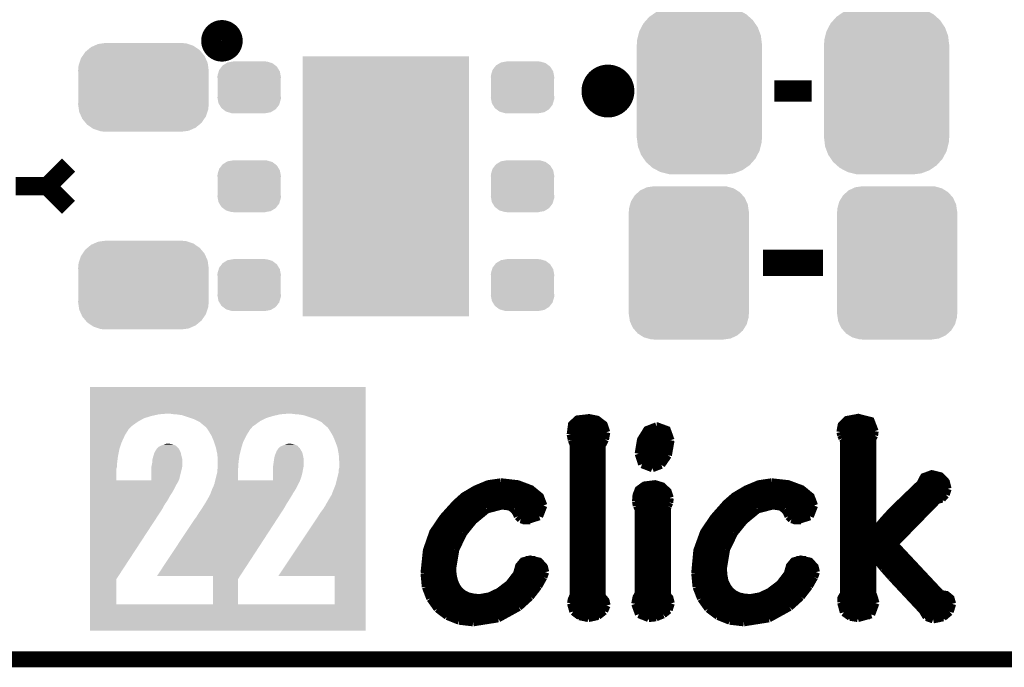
# Model space of a CAD drawing. Extents: x -1.3 to 24.2, y -3.9 to 53.4.
# Tile 5 of 62: x 9.2 to 18.7, y -3.9 to 2.3. Entities that reach past the tile are written whole.
import ezdxf

# ---------------------------------------------------------------- set-up
doc = ezdxf.new("R2010")
doc.units = 0
doc.layers.get('0').update_dxf_attribs({"linetype": 'CONTINUOUS'})
for name, color, linetype in [('GNSS_22_CLICK_V101_GKO', 9, 'CONTINUOUS'), ('GNSS_22_CLICK_V101_GTO', 11, 'CONTINUOUS'), ('GNSS_22_CLICK_V101_GTS', 8, 'CONTINUOUS')]:
    doc.layers.add(name, color=color, linetype=linetype)

# ---------------------------------------------------------------- blocks, each defined once
blk = doc.blocks.new('RECTANGLE_68')
blk.add_solid([(0.8001, 1.24968), (0.8001, -1.24968), (-0.8001, 1.24968), (-0.8001, -1.24968)])
blk = doc.blocks.new('CUSTOM_106')
for points in [[(-0.44566, 0.738152), (-0.412794, 0.76087), (0.45012, 0.738152), (0.407388, 0.76087)], [(-0.412794, 0.76087), (-0.368484, 0.777768), (0.407388, 0.76087), (0.3756, 0.777768)], [(-0.368484, 0.777768), (-0.333938, 0.790942), (0.3756, 0.777768), (0.32361, 0.790942)], [(-0.333938, 0.790942), (-0.273256, 0.798498), (0.32361, 0.790942), (0.29379, 0.798498)], [(-0.273256, 0.798498), (-0.25019, 0.80137), (0.29379, 0.798498), (0.25019, 0.80137)], [(-0.538216, 0.649738), (-0.50967, 0.681926), (0.53514, 0.649738), (0.51306, 0.681926)], [(-0.50967, 0.681926), (-0.482218, 0.71288), (0.51306, 0.681926), (0.47841, 0.71288)], [(-0.482218, 0.71288), (-0.44566, 0.738152), (0.47841, 0.71288), (0.45012, 0.738152)], [(-0.587972, 0.533366), (-0.577562, 0.575076), (0.590586, 0.533366), (0.574852, 0.575076)], [(-0.577562, 0.575076), (-0.55793, 0.61233), (0.574852, 0.575076), (0.560798, 0.61233)], [(-0.55793, 0.61233), (-0.538216, 0.649738), (0.560798, 0.61233), (0.53514, 0.649738)], [(-0.60071, 0.44958), (-0.597996, 0.49319), (0.60071, 0.44958), (0.595442, 0.49319)], [(-0.597996, 0.49319), (-0.587972, 0.533366), (0.595442, 0.49319), (0.590586, 0.533366)], [(-0.60198, -0.44958), (-0.60198, 0.44958), (0.60198, -0.44958), (0.60198, 0.44958)], [(-0.59544, -0.49319), (-0.60071, -0.44958), (0.597996, -0.49319), (0.60071, -0.44958)], [(-0.590586, -0.533366), (-0.59544, -0.49319), (0.58797, -0.533366), (0.597996, -0.49319)], [(-0.57485, -0.575076), (-0.590586, -0.533366), (0.577562, -0.575076), (0.58797, -0.533366)], [(-0.560798, -0.61233), (-0.57485, -0.575076), (0.557928, -0.61233), (0.577562, -0.575076)], [(-0.535138, -0.649738), (-0.560798, -0.61233), (0.538216, -0.649738), (0.557928, -0.61233)], [(-0.51306, -0.681926), (-0.535138, -0.649738), (0.509668, -0.681926), (0.538216, -0.649738)], [(-0.478408, -0.71288), (-0.51306, -0.681926), (0.482218, -0.71288), (0.509668, -0.681926)], [(-0.45012, -0.738152), (-0.478408, -0.71288), (0.445658, -0.738152), (0.482218, -0.71288)], [(-0.407386, -0.76087), (-0.45012, -0.738152), (0.412794, -0.76087), (0.445658, -0.738152)], [(-0.3756, -0.777768), (-0.407386, -0.76087), (0.368482, -0.777768), (0.412794, -0.76087)], [(-0.323608, -0.790942), (-0.3756, -0.777768), (0.333938, -0.790942), (0.368482, -0.777768)], [(-0.29379, -0.798498), (-0.323608, -0.790942), (0.273254, -0.798498), (0.333938, -0.790942)], [(-0.25019, -0.80137), (-0.29379, -0.798498), (0.25019, -0.80137), (0.273254, -0.798498)]]:
    blk.add_solid(points)
blk = doc.blocks.new('CUSTOM_23')
for points in [[(-0.537468, 0.357976), (-0.50137, 0.387716), (0.540962, 0.357976), (0.497426, 0.387716)], [(-0.50137, 0.387716), (-0.475056, 0.399202), (0.497426, 0.387716), (0.48061, 0.399202)], [(-0.475056, 0.399202), (-0.434384, 0.416954), (0.48061, 0.399202), (0.427352, 0.416954)], [(-0.434384, 0.416954), (-0.39463, 0.422314), (0.427352, 0.416954), (0.41127, 0.422314)], [(-0.39463, 0.422314), (-0.36195, 0.42672), (0.41127, 0.422314), (0.36195, 0.42672)], [(-0.599296, 0.281086), (-0.585008, 0.30179), (0.596864, 0.281086), (0.587708, 0.30179)], [(-0.585008, 0.30179), (-0.55778, 0.34124), (0.587708, 0.30179), (0.554888, 0.34124)], [(-0.55778, 0.34124), (-0.537468, 0.357976), (0.554888, 0.34124), (0.540962, 0.357976)], [(-0.62738, 0.16256), (-0.622738, 0.21186), (0.62738, 0.16256), (0.620494, 0.21186)], [(-0.622738, 0.21186), (-0.614922, 0.234946), (0.620494, 0.21186), (0.617268, 0.234946)], [(-0.614922, 0.234946), (-0.599296, 0.281086), (0.617268, 0.234946), (0.596864, 0.281086)], [(-0.62611, 0.136688), (-0.62738, 0.16256), (0.62611, 0.136688), (0.62738, 0.16256)], [(-0.62611, -0.136688), (-0.62611, 0.136688), (0.62611, -0.136688), (0.62611, 0.136688)], [(-0.62738, -0.16256), (-0.62611, -0.136688), (0.62738, -0.16256), (0.62611, -0.136688)], [(-0.620492, -0.21186), (-0.62738, -0.16256), (0.622738, -0.21186), (0.62738, -0.16256)], [(-0.617268, -0.234946), (-0.620492, -0.21186), (0.61492, -0.234946), (0.622738, -0.21186)], [(-0.596862, -0.281086), (-0.617268, -0.234946), (0.599296, -0.281086), (0.61492, -0.234946)], [(-0.587708, -0.30179), (-0.596862, -0.281086), (0.585006, -0.30179), (0.599296, -0.281086)], [(-0.554886, -0.34124), (-0.587708, -0.30179), (0.55778, -0.34124), (0.585006, -0.30179)], [(-0.540962, -0.357976), (-0.554886, -0.34124), (0.537466, -0.357976), (0.55778, -0.34124)], [(-0.497424, -0.387716), (-0.540962, -0.357976), (0.50137, -0.387716), (0.537466, -0.357976)], [(-0.48061, -0.399202), (-0.497424, -0.387716), (0.475054, -0.399202), (0.50137, -0.387716)], [(-0.42735, -0.416954), (-0.48061, -0.399202), (0.434384, -0.416954), (0.475054, -0.399202)], [(-0.41127, -0.422314), (-0.42735, -0.416954), (0.394628, -0.422314), (0.434384, -0.416954)], [(-0.36195, -0.42672), (-0.41127, -0.422314), (0.36195, -0.42672), (0.394628, -0.422314)]]:
    blk.add_solid(points)
blk = doc.blocks.new('CUSTOM_108')
for points in [[(-0.288346, 0.167262), (-0.263218, 0.199814), (0.28593, 0.167262), (0.26581, 0.199814)], [(-0.263218, 0.199814), (-0.254768, 0.210758), (0.26581, 0.199814), (0.251368, 0.210758)], [(-0.254768, 0.210758), (-0.218054, 0.233), (0.251368, 0.210758), (0.222016, 0.233)], [(-0.218054, 0.233), (-0.20777, 0.23923), (0.222016, 0.233), (0.200324, 0.23923)], [(-0.20777, 0.23923), (-0.157486, 0.248168), (0.200324, 0.23923), (0.169202, 0.248168)], [(-0.157486, 0.248168), (-0.15367, 0.248846), (0.169202, 0.248168), (0.15367, 0.248846)], [(-0.15367, 0.248846), (-0.15367, 0.25019), (0.15367, 0.248846), (0.15367, 0.25019)], [(-0.3048, 0.09906), (-0.303986, 0.114586), (0.3048, 0.09906), (0.301898, 0.114586)], [(-0.30353, 0.079592), (-0.3048, 0.09906), (0.30353, 0.079592), (0.3048, 0.09906)], [(-0.303986, 0.114586), (-0.29256, 0.153072), (0.301898, 0.114586), (0.2947, 0.153072)], [(-0.29256, 0.153072), (-0.288346, 0.167262), (0.2947, 0.153072), (0.28593, 0.167262)], [(-0.30353, -0.079592), (-0.30353, 0.079592), (0.30353, -0.079592), (0.30353, 0.079592)], [(-0.3048, -0.09906), (-0.30353, -0.079592), (0.3048, -0.09906), (0.30353, -0.079592)], [(-0.301896, -0.114586), (-0.3048, -0.09906), (0.303986, -0.114586), (0.3048, -0.09906)], [(-0.2947, -0.153072), (-0.301896, -0.114586), (0.292558, -0.153072), (0.303986, -0.114586)], [(-0.285928, -0.167262), (-0.2947, -0.153072), (0.288346, -0.167262), (0.292558, -0.153072)], [(-0.26581, -0.199814), (-0.285928, -0.167262), (0.263216, -0.199814), (0.288346, -0.167262)], [(-0.251366, -0.210758), (-0.26581, -0.199814), (0.254768, -0.210758), (0.263216, -0.199814)], [(-0.222016, -0.233), (-0.251366, -0.210758), (0.218052, -0.233), (0.254768, -0.210758)], [(-0.200322, -0.23923), (-0.222016, -0.233), (0.20777, -0.23923), (0.218052, -0.233)], [(-0.169202, -0.248168), (-0.200322, -0.23923), (0.157484, -0.248168), (0.20777, -0.23923)], [(-0.15367, -0.248846), (-0.169202, -0.248168), (0.15367, -0.248846), (0.157484, -0.248168)], [(-0.15367, -0.25019), (-0.15367, -0.248846), (0.15367, -0.25019), (0.15367, -0.248846)]]:
    blk.add_solid(points)
blk = doc.blocks.new('CUSTOM_110')
for points in [[(-0.518606, 0.650592), (-0.486794, 0.678626), (0.515276, 0.650592), (0.490572, 0.678626)], [(-0.486794, 0.678626), (-0.465932, 0.697008), (0.490572, 0.678626), (0.461224, 0.697008)], [(-0.465932, 0.697008), (-0.425122, 0.715892), (0.461224, 0.697008), (0.431072, 0.715892)], [(-0.425122, 0.715892), (-0.402214, 0.726492), (0.431072, 0.715892), (0.392864, 0.726492)], [(-0.402214, 0.726492), (-0.346074, 0.73466), (0.392864, 0.726492), (0.36342, 0.73466)], [(-0.346074, 0.73466), (-0.33274, 0.7366), (0.36342, 0.73466), (0.33274, 0.7366)], [(-0.563878, 0.562234), (-0.555872, 0.591092), (0.566472, 0.562234), (0.55312, 0.591092)], [(-0.555872, 0.591092), (-0.53404, 0.625952), (0.55312, 0.591092), (0.536988, 0.625952)], [(-0.53404, 0.625952), (-0.518606, 0.650592), (0.536988, 0.625952), (0.515276, 0.650592)], [(-0.57658, 0.49276), (-0.57464, 0.52344), (0.57658, 0.49276), (0.572118, 0.52344)], [(-0.57658, -0.49276), (-0.57658, 0.49276), (0.57658, -0.49276), (0.57658, 0.49276)], [(-0.57464, 0.52344), (-0.563878, 0.562234), (0.572118, 0.52344), (0.566472, 0.562234)], [(-0.572116, -0.52344), (-0.57658, -0.49276), (0.57464, -0.52344), (0.57658, -0.49276)], [(-0.566472, -0.562234), (-0.572116, -0.52344), (0.563876, -0.562234), (0.57464, -0.52344)], [(-0.553118, -0.591092), (-0.566472, -0.562234), (0.555872, -0.591092), (0.563876, -0.562234)], [(-0.536988, -0.625952), (-0.553118, -0.591092), (0.534038, -0.625952), (0.555872, -0.591092)], [(-0.515274, -0.650592), (-0.536988, -0.625952), (0.518606, -0.650592), (0.534038, -0.625952)], [(-0.490572, -0.678626), (-0.515274, -0.650592), (0.486792, -0.678626), (0.518606, -0.650592)], [(-0.461222, -0.697008), (-0.490572, -0.678626), (0.465932, -0.697008), (0.486792, -0.678626)], [(-0.431072, -0.715892), (-0.461222, -0.697008), (0.42512, -0.715892), (0.465932, -0.697008)], [(-0.392862, -0.726492), (-0.431072, -0.715892), (0.402214, -0.726492), (0.42512, -0.715892)], [(-0.36342, -0.73466), (-0.392862, -0.726492), (0.346072, -0.73466), (0.402214, -0.726492)], [(-0.33274, -0.7366), (-0.36342, -0.73466), (0.33274, -0.7366), (0.346072, -0.73466)]]:
    blk.add_solid(points)

msp = doc.modelspace()

# ---------------------------------------------------------------- linework, layer by layer
at = {"layer": 'GNSS_22_CLICK_V101_GKO', "const_width": 0.1524}
msp.add_lwpolyline([(-1.27, -3.81), (21.59, -3.81), (24.13, -1.27)], dxfattribs=at)
at = {"layer": 'GNSS_22_CLICK_V101_GTO'}
for points, const_width in [([(11.07694, 2.1336, 1), (11.27506, 2.1336, 1)], 0.20066), ([(14.7574, 1.651, 1), (15.0114, 1.651, 1)], 0.254)]:
    msp.add_lwpolyline(points, format="xyb", close=True, dxfattribs=dict(at, const_width=const_width))
for points, const_width in [([(16.4846, 1.651), (16.8402, 1.651)], 0.2032), ([(9.4996, 0.7366), (9.7028, 0.9398)], 0.1778), ([(9.1948, 0.7366), (9.4996, 0.7366)], 0.1778), ([(9.4996, 0.7366), (9.7028, 0.5334)], 0.1778), ([(16.37284, 0), (16.95196, 0)], 0.254), ([(14.52626, -1.64846), (14.53896, -1.55194), (14.5923, -1.50368), (14.70406, -1.49098), (14.78026, -1.50622), (14.84376, -1.55448), (14.86916, -1.62814)], 0.0762), ([(17.11706, -1.6256), (17.12976, -1.55956), (17.18056, -1.50876), (17.28978, -1.48844), (17.40916, -1.51892), (17.44726, -1.61798)], 0.0762), ([(14.52626, -1.63576), (14.86916, -1.63576)], 0.0762), ([(14.53642, -1.55956), (14.84884, -1.55956)], 0.0762), ([(14.85646, -1.69672), (14.86916, -1.62814)], 0.0762), ([(15.17904, -1.83388), (15.2019, -1.69926), (15.26032, -1.60528), (15.35176, -1.56972)], 0.0762), ([(15.23238, -1.63576), (15.47368, -1.63576)], 0.0762), ([(15.35176, -1.56972), (15.3543, -1.56972), (15.45082, -1.60528), (15.48638, -1.70434)], 0.0762), ([(17.11706, -1.6256), (17.12468, -1.65608)], 0.0762), ([(17.1196, -1.63576), (17.44472, -1.63576)], 0.0762), ([(17.12976, -1.55956), (17.4371, -1.55956)], 0.0762), ([(17.44218, -1.65862), (17.44726, -1.61798)], 0.0762), ([(14.52626, -1.64846), (14.53642, -1.7018)], 0.0762), ([(14.53642, -1.7018), (14.5542, -1.74752)], 0.0762), ([(14.53896, -1.71196), (14.85138, -1.71196)], 0.0762), ([(14.82598, -1.75514), (14.85646, -1.69672)], 0.0762), ([(15.19682, -1.71196), (15.48638, -1.71196)], 0.0762), ([(15.46098, -1.84912), (15.48638, -1.70434)], 0.0762), ([(17.12468, -1.65608), (17.13738, -1.68656)], 0.0762), ([(17.12468, -3.2639), (17.12722, -3.22072), (17.15262, -3.17754), (17.15262, -1.70688)], 0.0762), ([(17.13738, -1.68656), (17.15262, -1.70688)], 0.0762), ([(17.15262, -1.71196), (17.4244, -1.71196)], 0.0762), ([(17.4244, -1.69418), (17.44218, -1.65862)], 0.0762), ([(17.4244, -2.59334), (17.4244, -1.69418)], 0.0762), ([(14.5542, -3.19532), (14.5542, -1.74752)], 0.0762), ([(14.5542, -1.78816), (14.82598, -1.78816)], 0.0762), ([(14.82598, -3.20294), (14.82598, -1.75514)], 0.0762), ([(15.17904, -1.83388), (15.21206, -1.93548)], 0.0762), ([(15.18158, -1.78816), (15.47876, -1.78816)], 0.0762), ([(17.15262, -1.78816), (17.4244, -1.78816)], 0.0762), ([(14.5542, -1.86436), (14.82598, -1.86436)], 0.0762), ([(15.18158, -1.86436), (15.45336, -1.86436)], 0.0762), ([(15.39748, -1.94056), (15.46098, -1.84912)], 0.0762), ([(17.15262, -1.86436), (17.4244, -1.86436)], 0.0762), ([(14.5542, -1.94056), (14.82598, -1.94056)], 0.0762), ([(14.5542, -2.01676), (14.82598, -2.01676)], 0.0762), ([(15.21206, -1.93548), (15.31112, -1.97358)], 0.0762), ([(15.21714, -1.94056), (15.39748, -1.94056)], 0.0762), ([(15.31112, -1.97358), (15.39748, -1.94056)], 0.0762), ([(17.15262, -1.94056), (17.4244, -1.94056)], 0.0762), ([(17.15262, -2.01676), (17.4244, -2.01676)], 0.0762), ([(13.12164, -2.98196), (13.1445, -2.76352), (13.20546, -2.58826), (13.30198, -2.44602), (13.42136, -2.31394), (13.5001, -2.24282), (13.61186, -2.17678), (13.73378, -2.12598), (13.8557, -2.1082)], 0.0762), ([(13.8557, -2.1082), (13.86078, -2.1082), (14.01826, -2.12598), (14.14526, -2.17424), (14.23162, -2.24536), (14.26464, -2.33172)], 0.0762), ([(14.5542, -2.09296), (14.82598, -2.09296)], 0.0762), ([(15.7226, -2.98196), (15.74292, -2.76352), (15.80642, -2.58826), (15.90294, -2.44602), (16.01978, -2.31394), (16.10106, -2.24282), (16.21282, -2.17678), (16.33474, -2.12598), (16.45666, -2.1082)], 0.0762), ([(16.45666, -2.1082), (16.4592, -2.1082), (16.61668, -2.12598), (16.74622, -2.17424), (16.83258, -2.24536), (16.8656, -2.33172)], 0.0762), ([(17.15262, -2.09296), (17.4244, -2.09296)], 0.0762), ([(17.4244, -2.59334), (17.42948, -2.59588), (17.53616, -2.46888), (17.61998, -2.37744), (17.88668, -2.1209), (17.9197, -2.0574), (17.9959, -2.02946), (18.07972, -2.04978), (18.13052, -2.10312), (18.1483, -2.1717)], 0.0762), ([(17.89176, -2.09296), (18.12544, -2.09296)], 0.0762), ([(13.62456, -2.16916), (14.13764, -2.16916)], 0.0762), ([(14.5542, -2.16916), (14.82598, -2.16916)], 0.0762), ([(15.15364, -2.29362), (15.15872, -2.23266), (15.17904, -2.17932), (15.23492, -2.13868), (15.33652, -2.12598), (15.4051, -2.1463), (15.45844, -2.1971), (15.47876, -2.25806)], 0.0762), ([(15.18666, -2.16916), (15.43304, -2.16916)], 0.0762), ([(16.22552, -2.16916), (16.7386, -2.16916)], 0.0762), ([(17.15262, -2.16916), (17.4244, -2.16916)], 0.0762), ([(17.83588, -2.16916), (18.1483, -2.16916)], 0.0762), ([(18.13052, -2.22758), (18.1483, -2.1717)], 0.0762), ([(13.49756, -2.24536), (14.23162, -2.24536)], 0.0762), ([(14.5542, -2.24536), (14.82598, -2.24536)], 0.0762), ([(15.15364, -2.29362), (15.16126, -2.33426)], 0.0762), ([(15.15618, -2.24536), (15.47876, -2.24536)], 0.0762), ([(15.46098, -2.3368), (15.47368, -2.30378)], 0.0762), ([(15.47368, -2.30378), (15.47876, -2.2606)], 0.0762), ([(15.47876, -2.2606), (15.47876, -2.25806)], 0.0762), ([(16.09852, -2.24536), (16.83258, -2.24536)], 0.0762), ([(17.15262, -2.24536), (17.4244, -2.24536)], 0.0762), ([(17.63522, -2.70256), (18.04924, -2.27838)], 0.0762), ([(17.75714, -2.24536), (18.12036, -2.24536)], 0.0762), ([(18.04924, -2.27838), (18.09496, -2.26568)], 0.0762), ([(18.09496, -2.26568), (18.13052, -2.22758)], 0.0762), ([(13.34262, -2.39776), (13.6779, -2.39776)], 0.0762), ([(13.41374, -2.32156), (14.26464, -2.32156)], 0.0762), ([(13.59154, -2.4765), (13.72108, -2.36982)], 0.0762), ([(13.72108, -2.36982), (13.86586, -2.33172)], 0.0762), ([(13.86586, -2.33172), (13.94206, -2.34188)], 0.0762), ([(13.94206, -2.34188), (13.98016, -2.36982)], 0.0762), ([(13.98016, -2.36982), (14.00302, -2.4003)], 0.0762), ([(14.00048, -2.39776), (14.2494, -2.39776)], 0.0762), ([(14.00302, -2.4003), (14.01826, -2.43586)], 0.0762), ([(14.224, -2.43586), (14.26464, -2.33172)], 0.0762), ([(14.5542, -2.32156), (14.82598, -2.32156)], 0.0762), ([(14.5542, -2.39776), (14.82598, -2.39776)], 0.0762), ([(15.14602, -3.2766), (15.15872, -3.2131), (15.17904, -3.17754), (15.17904, -2.36982)], 0.0762), ([(15.15618, -2.32156), (15.4686, -2.32156)], 0.0762), ([(15.16126, -2.33426), (15.17904, -2.36982)], 0.0762), ([(15.17904, -2.39776), (15.45082, -2.39776)], 0.0762), ([(15.45082, -2.35712), (15.46098, -2.3368)], 0.0762), ([(15.45082, -3.19024), (15.45082, -2.35712)], 0.0762), ([(15.94358, -2.39776), (16.27886, -2.39776)], 0.0762), ([(16.0147, -2.32156), (16.86306, -2.32156)], 0.0762), ([(16.1925, -2.4765), (16.32204, -2.36982)], 0.0762), ([(16.32204, -2.36982), (16.46682, -2.33172)], 0.0762), ([(16.46682, -2.33172), (16.54302, -2.34188)], 0.0762), ([(16.54302, -2.34188), (16.58112, -2.36982)], 0.0762), ([(16.58112, -2.36982), (16.60398, -2.4003)], 0.0762), ([(16.60144, -2.39776), (16.85036, -2.39776)], 0.0762), ([(16.60398, -2.4003), (16.61922, -2.43586)], 0.0762), ([(16.82496, -2.43586), (16.8656, -2.33172)], 0.0762), ([(17.15262, -2.32156), (17.4244, -2.32156)], 0.0762), ([(17.15262, -2.39776), (17.4244, -2.39776)], 0.0762), ([(17.6022, -2.39776), (17.9324, -2.39776)], 0.0762), ([(17.6784, -2.32156), (18.00606, -2.32156)], 0.0762), ([(13.27912, -2.47396), (13.59408, -2.47396)], 0.0762), ([(13.49502, -2.59588), (13.59154, -2.4765)], 0.0762), ([(14.01826, -2.43586), (14.0462, -2.4638)], 0.0762), ([(14.0462, -2.4638), (14.09446, -2.4765)], 0.0762), ([(14.06652, -2.47396), (14.13764, -2.47396)], 0.0762), ([(14.09446, -2.4765), (14.224, -2.43586)], 0.0762), ([(14.5542, -2.47396), (14.82598, -2.47396)], 0.0762), ([(15.17904, -2.47396), (15.45082, -2.47396)], 0.0762), ([(15.88008, -2.47396), (16.19504, -2.47396)], 0.0762), ([(16.09598, -2.59588), (16.1925, -2.4765)], 0.0762), ([(16.61922, -2.43586), (16.64716, -2.4638)], 0.0762), ([(16.64716, -2.4638), (16.69542, -2.4765)], 0.0762), ([(16.66748, -2.47396), (16.7386, -2.47396)], 0.0762), ([(16.69542, -2.4765), (16.82496, -2.43586)], 0.0762), ([(17.15262, -2.47396), (17.4244, -2.47396)], 0.0762), ([(17.53362, -2.47396), (17.85874, -2.47396)], 0.0762), ([(13.22832, -2.55016), (13.52804, -2.55016)], 0.0762), ([(14.5542, -2.55016), (14.82598, -2.55016)], 0.0762), ([(15.17904, -2.55016), (15.45082, -2.55016)], 0.0762), ([(15.82928, -2.55016), (16.129, -2.55016)], 0.0762), ([(17.15262, -2.55016), (17.4244, -2.55016)], 0.0762), ([(17.46758, -2.55016), (17.78508, -2.55016)], 0.0762), ([(13.18768, -2.62636), (13.47724, -2.62636)], 0.0762), ([(13.41882, -2.75336), (13.49502, -2.59588)], 0.0762), ([(14.5542, -2.62636), (14.82598, -2.62636)], 0.0762), ([(15.17904, -2.62636), (15.45082, -2.62636)], 0.0762), ([(15.78864, -2.62636), (16.0782, -2.62636)], 0.0762), ([(16.01978, -2.75336), (16.09598, -2.59588)], 0.0762), ([(17.15262, -2.62636), (17.70888, -2.62636)], 0.0762), ([(13.13942, -2.77876), (13.4112, -2.77876)], 0.0762), ([(13.15974, -2.70256), (13.43914, -2.70256)], 0.0762), ([(13.38834, -2.93878), (13.41882, -2.75336)], 0.0762), ([(14.5542, -2.70256), (14.82598, -2.70256)], 0.0762), ([(14.5542, -2.77876), (14.82598, -2.77876)], 0.0762), ([(15.17904, -2.70256), (15.45082, -2.70256)], 0.0762), ([(15.17904, -2.77876), (15.45082, -2.77876)], 0.0762), ([(15.74038, -2.77876), (16.01216, -2.77876)], 0.0762), ([(15.7607, -2.70256), (16.0401, -2.70256)], 0.0762), ([(15.9893, -2.93878), (16.01978, -2.75336)], 0.0762), ([(17.15262, -2.70256), (17.63522, -2.70256)], 0.0762), ([(17.15262, -2.77876), (17.70634, -2.77876)], 0.0762), ([(17.63522, -2.70256), (18.0848, -3.18262), (18.1356, -3.19024), (18.17624, -3.22326), (18.19148, -3.2766)], 0.0762), ([(13.12672, -2.85496), (13.39342, -2.85496)], 0.0762), ([(13.38834, -2.93878), (13.39342, -3.00228), (13.40612, -3.05816), (13.42644, -3.10642), (13.45438, -3.14706), (13.49248, -3.18008), (13.5382, -3.20294), (13.59154, -3.21564), (13.6525, -3.22072), (13.74902, -3.20294), (13.83792, -3.15976), (13.93444, -3.0861), (14.01064, -2.98704), (14.03096, -2.91338), (14.06906, -2.86766), (14.13764, -2.84988), (14.224, -2.8702), (14.26972, -2.921), (14.28242, -2.9718)], 0.0762), ([(14.09446, -2.85496), (14.1859, -2.85496)], 0.0762), ([(14.5542, -2.85496), (14.82598, -2.85496)], 0.0762), ([(15.17904, -2.85496), (15.45082, -2.85496)], 0.0762), ([(15.72768, -2.85496), (15.99438, -2.85496)], 0.0762), ([(15.9893, -2.93878), (15.99438, -3.00228), (16.00454, -3.05816), (16.0274, -3.10642), (16.05534, -3.14706), (16.09344, -3.18008), (16.13916, -3.20294), (16.1925, -3.21564), (16.25346, -3.22072), (16.34998, -3.20294), (16.43888, -3.15976), (16.5354, -3.0861), (16.6116, -2.98704), (16.63192, -2.91338), (16.67002, -2.86766), (16.7386, -2.84988), (16.82496, -2.8702), (16.87068, -2.921), (16.88338, -2.9718)], 0.0762), ([(16.69542, -2.85496), (16.78686, -2.85496)], 0.0762), ([(17.15262, -2.85496), (17.4244, -2.85496)], 0.0762), ([(17.4244, -2.81178), (17.42948, -2.80924)], 0.0762), ([(17.4244, -3.17246), (17.4244, -2.81178)], 0.0762), ([(17.42948, -2.80924), (17.53108, -2.9337)], 0.0762), ([(17.46504, -2.85496), (17.77746, -2.85496)], 0.0762), ([(13.12164, -2.93116), (13.38834, -2.93116)], 0.0762), ([(14.02588, -2.93116), (14.27226, -2.93116)], 0.0762), ([(14.5542, -2.93116), (14.82598, -2.93116)], 0.0762), ([(15.17904, -2.93116), (15.45082, -2.93116)], 0.0762), ([(15.7226, -2.93116), (15.9893, -2.93116)], 0.0762), ([(16.62684, -2.93116), (16.87322, -2.93116)], 0.0762), ([(17.15262, -2.93116), (17.4244, -2.93116)], 0.0762), ([(17.52854, -2.93116), (17.84858, -2.93116)], 0.0762), ([(17.53108, -2.9337), (17.60728, -3.02006)], 0.0762), ([(13.12164, -2.98196), (13.13434, -3.11404)], 0.0762), ([(13.12164, -3.00736), (13.39342, -3.00736)], 0.0762), ([(13.99794, -3.00736), (14.26972, -3.00736)], 0.0762), ([(14.21638, -3.10642), (14.26464, -3.02006)], 0.0762), ([(14.26464, -3.02006), (14.28242, -2.9718)], 0.0762), ([(14.5542, -3.00736), (14.82598, -3.00736)], 0.0762), ([(15.17904, -3.00736), (15.45082, -3.00736)], 0.0762), ([(15.7226, -2.98196), (15.7353, -3.11404)], 0.0762), ([(15.7226, -3.00736), (15.99438, -3.00736)], 0.0762), ([(16.5989, -3.00736), (16.87068, -3.00736)], 0.0762), ([(16.81734, -3.10642), (16.8656, -3.02006)], 0.0762), ([(16.8656, -3.02006), (16.88338, -2.9718)], 0.0762), ([(17.15262, -3.00736), (17.4244, -3.00736)], 0.0762), ([(17.59458, -3.00736), (17.9197, -3.00736)], 0.0762), ([(17.60728, -3.02006), (17.907, -3.3401)], 0.0762), ([(13.12926, -3.08356), (13.41374, -3.08356)], 0.0762), ([(13.13434, -3.11404), (13.17752, -3.2258)], 0.0762), ([(13.14958, -3.15976), (13.46708, -3.15976)], 0.0762), ([(13.84046, -3.15976), (14.17828, -3.15976)], 0.0762), ([(13.93698, -3.08356), (14.23162, -3.08356)], 0.0762), ([(14.13764, -3.20802), (14.21638, -3.10642)], 0.0762), ([(14.5542, -3.08356), (14.82598, -3.08356)], 0.0762), ([(14.5542, -3.15976), (14.82598, -3.15976)], 0.0762), ([(15.17904, -3.08356), (15.45082, -3.08356)], 0.0762), ([(15.17904, -3.15976), (15.45082, -3.15976)], 0.0762), ([(15.73022, -3.08356), (16.0147, -3.08356)], 0.0762), ([(15.7353, -3.11404), (15.77848, -3.2258)], 0.0762), ([(15.75054, -3.15976), (16.06804, -3.15976)], 0.0762), ([(16.44142, -3.15976), (16.77924, -3.15976)], 0.0762), ([(16.53794, -3.08356), (16.83258, -3.08356)], 0.0762), ([(16.7386, -3.20802), (16.81734, -3.10642)], 0.0762), ([(17.15262, -3.08356), (17.4244, -3.08356)], 0.0762), ([(17.15262, -3.15976), (17.4244, -3.15976)], 0.0762), ([(17.6657, -3.08356), (17.99082, -3.08356)], 0.0762), ([(17.73682, -3.15976), (18.06194, -3.15976)], 0.0762), ([(13.17752, -3.2258), (13.2461, -3.32232)], 0.0762), ([(13.1826, -3.23596), (14.11224, -3.23596)], 0.0762), ([(14.02842, -3.30708), (14.13764, -3.20802)], 0.0762), ([(14.5288, -3.27152), (14.53642, -3.23342), (14.5542, -3.19532)], 0.0762), ([(14.53642, -3.23596), (14.85392, -3.23596)], 0.0762), ([(14.82598, -3.20294), (14.86154, -3.24612), (14.8717, -3.29184)], 0.0762), ([(15.1511, -3.23596), (15.4813, -3.23596)], 0.0762), ([(15.45082, -3.19024), (15.47622, -3.22072), (15.48892, -3.27152)], 0.0762), ([(15.77848, -3.2258), (15.84706, -3.32232)], 0.0762), ([(15.78356, -3.23596), (16.7132, -3.23596)], 0.0762), ([(16.62938, -3.30708), (16.7386, -3.20802)], 0.0762), ([(17.12468, -3.23596), (17.4498, -3.23596)], 0.0762), ([(17.4244, -3.17246), (17.44218, -3.22072), (17.45488, -3.26898)], 0.0762), ([(17.80794, -3.23596), (18.18132, -3.23596)], 0.0762), ([(13.23848, -3.31216), (14.0208, -3.31216)], 0.0762), ([(13.2461, -3.32232), (13.34008, -3.39344)], 0.0762), ([(13.8303, -3.4163), (14.02842, -3.30708)], 0.0762), ([(14.5288, -3.27152), (14.55166, -3.35026)], 0.0762), ([(14.53388, -3.31216), (14.86916, -3.31216)], 0.0762), ([(14.78788, -3.39344), (14.84884, -3.34518)], 0.0762), ([(14.84884, -3.34518), (14.8717, -3.29184)], 0.0762), ([(15.14602, -3.2766), (15.18158, -3.37566)], 0.0762), ([(15.14856, -3.31216), (15.4813, -3.31216)], 0.0762), ([(15.41526, -3.3782), (15.4686, -3.33502)], 0.0762), ([(15.4686, -3.33502), (15.48892, -3.27152)], 0.0762), ([(15.83944, -3.31216), (16.62176, -3.31216)], 0.0762), ([(15.84706, -3.32232), (15.94104, -3.39344)], 0.0762), ([(16.43126, -3.4163), (16.62938, -3.30708)], 0.0762), ([(17.12468, -3.2639), (17.15008, -3.35788)], 0.0762), ([(17.12976, -3.31216), (17.45234, -3.31216)], 0.0762), ([(17.41424, -3.3782), (17.45488, -3.26898)], 0.0762), ([(17.87906, -3.31216), (18.1864, -3.31216)], 0.0762), ([(17.907, -3.3401), (17.9451, -3.4036)], 0.0762), ([(18.16862, -3.3528), (18.19148, -3.2766)], 0.0762), ([(13.33246, -3.38836), (13.89634, -3.38836)], 0.0762), ([(13.34008, -3.39344), (13.45438, -3.43916)], 0.0762), ([(13.45438, -3.43916), (13.589, -3.4544)], 0.0762), ([(13.589, -3.4544), (13.8303, -3.4163)], 0.0762), ([(14.55166, -3.35026), (14.61262, -3.39598)], 0.0762), ([(14.59484, -3.38836), (14.79804, -3.38836)], 0.0762), ([(14.61262, -3.39598), (14.69644, -3.41376)], 0.0762), ([(14.69644, -3.41376), (14.78788, -3.39344)], 0.0762), ([(15.18158, -3.37566), (15.27556, -3.41376)], 0.0762), ([(15.19428, -3.38836), (15.40002, -3.38836)], 0.0762), ([(15.27556, -3.41376), (15.34668, -3.40614)], 0.0762), ([(15.34668, -3.40614), (15.41526, -3.3782)], 0.0762), ([(15.93342, -3.38836), (16.4973, -3.38836)], 0.0762), ([(15.94104, -3.39344), (16.05534, -3.43916)], 0.0762), ([(16.05534, -3.43916), (16.18996, -3.4544)], 0.0762), ([(16.18996, -3.4544), (16.43126, -3.4163)], 0.0762), ([(17.15008, -3.35788), (17.21104, -3.40106)], 0.0762), ([(17.18056, -3.38836), (17.40154, -3.38836)], 0.0762), ([(17.21104, -3.40106), (17.2847, -3.41376)], 0.0762), ([(17.2847, -3.41376), (17.41424, -3.3782)], 0.0762), ([(17.92986, -3.38836), (18.1356, -3.38836)], 0.0762), ([(17.9451, -3.4036), (18.0086, -3.42646)], 0.0762), ([(18.0086, -3.42646), (18.10512, -3.40614)], 0.0762), ([(18.10512, -3.40614), (18.16862, -3.3528)], 0.0762)]:
    msp.add_lwpolyline(points, dxfattribs=dict(at, const_width=const_width))
for points in [[(9.908558, -1.4478), (9.90856, -1.193822), (12.557756, -1.4478), (12.55776, -1.193822)], [(9.90856, -1.193822), (9.908562, -1.1938), (12.55776, -1.193822), (9.908562, -1.1938)], [(9.908558, -1.45542), (9.908558, -1.4478), (10.568942, -1.45542), (10.657838, -1.4478)], [(9.908558, -1.4732), (9.908558, -1.45542), (10.4902, -1.4732), (10.568942, -1.45542)], [(9.908558, -1.493518), (9.908558, -1.4732), (10.426702, -1.493518), (10.4902, -1.4732)], [(9.908558, -1.521462), (9.908558, -1.493518), (10.375898, -1.521462), (10.426702, -1.493518)], [(10.695942, -1.45288), (10.678158, -1.4478), (11.764434, -1.45288), (11.823698, -1.4478)], [(10.73658, -1.45542), (10.695942, -1.45288), (11.734802, -1.45542), (11.764434, -1.45288)], [(10.789922, -1.46304), (10.73658, -1.45542), (11.702144, -1.46304), (11.734802, -1.45542)], [(10.821854, -1.4732), (10.789922, -1.46304), (11.6586, -1.4732), (11.702144, -1.46304)], [(10.8458, -1.48082), (10.821854, -1.4732), (11.634784, -1.48082), (11.6586, -1.4732)], [(10.883894, -1.493518), (10.8458, -1.48082), (11.595102, -1.493518), (11.634784, -1.48082)], [(10.90676, -1.50114), (10.883894, -1.493518), (11.58055, -1.50114), (11.595102, -1.493518)], [(10.9474, -1.52146), (10.90676, -1.50114), (11.54176, -1.52146), (11.58055, -1.50114)], [(11.861802, -1.45288), (11.844018, -1.4478), (12.557756, -1.45288), (12.557756, -1.4478)], [(11.90498, -1.45542), (11.861802, -1.45288), (12.557756, -1.45542), (12.557756, -1.45288)], [(11.958322, -1.46304), (11.90498, -1.45542), (12.557756, -1.46304), (12.557756, -1.45542)], [(12.0142, -1.48082), (11.958322, -1.46304), (12.557756, -1.48082), (12.557756, -1.46304)], [(12.07516, -1.50114), (12.0142, -1.48082), (12.557756, -1.50114), (12.557756, -1.48082)], [(12.13104, -1.529082), (12.07516, -1.50114), (12.557756, -1.529082), (12.557756, -1.50114)], [(9.908556, -1.65608), (9.908558, -1.595118), (10.243822, -1.65608), (10.281922, -1.595118)], [(9.908558, -1.5494), (9.908558, -1.521462), (10.33526, -1.5494), (10.375898, -1.521462)], [(9.908558, -1.572258), (9.908558, -1.5494), (10.304782, -1.572258), (10.33526, -1.5494)], [(9.908558, -1.590038), (9.908558, -1.572258), (10.289542, -1.590038), (10.304782, -1.572258)], [(9.908558, -1.595118), (9.908558, -1.590038), (10.281922, -1.595118), (10.289542, -1.590038)], [(10.962638, -1.52908), (10.9474, -1.52146), (11.531368, -1.52908), (11.54176, -1.52146)], [(10.986546, -1.5494), (10.962638, -1.52908), (11.50366, -1.5494), (11.531368, -1.52908)], [(11.013438, -1.572258), (10.986546, -1.5494), (11.470642, -1.572258), (11.50366, -1.5494)], [(11.01344, -1.57226), (11.013438, -1.572258), (11.47064, -1.57226), (11.470642, -1.572258)], [(11.021062, -1.577344), (11.01344, -1.57226), (11.467008, -1.577344), (11.47064, -1.57226)], [(11.031642, -1.590038), (11.021062, -1.577344), (11.457942, -1.590038), (11.467008, -1.577344)], [(11.03376, -1.592582), (11.031642, -1.590038), (11.454126, -1.592582), (11.457942, -1.590038)], [(11.035374, -1.595118), (11.03376, -1.592582), (11.450322, -1.595118), (11.454126, -1.592582)], [(11.05154, -1.62052), (11.035374, -1.595118), (11.434444, -1.62052), (11.450322, -1.595118)], [(12.1793, -1.57226), (12.13104, -1.529082), (12.557756, -1.57226), (12.557756, -1.529082)], [(12.186922, -1.577344), (12.1793, -1.57226), (12.557756, -1.577344), (12.557756, -1.57226)], [(12.19962, -1.592582), (12.186922, -1.577344), (12.557756, -1.592582), (12.557756, -1.577344)], [(12.2174, -1.62052), (12.19962, -1.592582), (12.557754, -1.62052), (12.557756, -1.592582)], [(9.908556, -1.72212), (9.908556, -1.65608), (10.21334, -1.72212), (10.243822, -1.65608)], [(11.07246, -1.656082), (11.05154, -1.62052), (11.41222, -1.656082), (11.434444, -1.62052)], [(11.07694, -1.6637), (11.07246, -1.656082), (11.40841, -1.6637), (11.41222, -1.656082)], [(11.09726, -1.71196), (11.07694, -1.6637), (11.38428, -1.71196), (11.40841, -1.6637)], [(12.2428, -1.6637), (12.2174, -1.62052), (12.557754, -1.6637), (12.557754, -1.62052)], [(12.26312, -1.71196), (12.2428, -1.6637), (12.557754, -1.71196), (12.557754, -1.6637)], [(9.908554, -1.854202), (9.908556, -1.7907), (10.17778, -1.854202), (10.190482, -1.7907)], [(9.908556, -1.7907), (9.908556, -1.72212), (10.190482, -1.7907), (10.21334, -1.72212)], [(10.540492, -1.800862), (10.55116, -1.78562), (10.7696, -1.800862), (10.760896, -1.78562)], [(10.55116, -1.78562), (10.553706, -1.783074), (10.760896, -1.78562), (10.75944, -1.783074)], [(10.553706, -1.783074), (10.556244, -1.780536), (10.75944, -1.783074), (10.759432, -1.780536)], [(10.556244, -1.780536), (10.561322, -1.775458), (10.759432, -1.780536), (10.751818, -1.775458)], [(10.561322, -1.775458), (10.56894, -1.767842), (10.751818, -1.775458), (10.744202, -1.767842)], [(10.56894, -1.767842), (10.589264, -1.757678), (10.744202, -1.767842), (10.734036, -1.757678)], [(10.589264, -1.757678), (10.59434, -1.75514), (10.734036, -1.757678), (10.728454, -1.75514)], [(10.59434, -1.75514), (10.61466, -1.74752), (10.728454, -1.75514), (10.71169, -1.74752)], [(10.61466, -1.74752), (10.620592, -1.744978), (10.71169, -1.74752), (10.706098, -1.744978)], [(10.620592, -1.744978), (10.632438, -1.739902), (10.706098, -1.744978), (10.685788, -1.739902)], [(10.632438, -1.739902), (10.63245, -1.7399), (10.685788, -1.739902), (10.685778, -1.7399)], [(10.63245, -1.7399), (10.65022, -1.73736), (10.685778, -1.7399), (10.662918, -1.73736)], [(11.100648, -1.72212), (11.09726, -1.71196), (11.3792, -1.72212), (11.38428, -1.71196)], [(11.11758, -1.772922), (11.100648, -1.72212), (11.364146, -1.772922), (11.3792, -1.72212)], [(11.12139, -1.790702), (11.11758, -1.772922), (11.35888, -1.790702), (11.364146, -1.772922)], [(11.13282, -1.844042), (11.12139, -1.790702), (11.346076, -1.844042), (11.35888, -1.790702)], [(11.706352, -1.80086), (11.71702, -1.78562), (11.93546, -1.80086), (11.926756, -1.78562)], [(11.71702, -1.78562), (11.719566, -1.783074), (11.926756, -1.78562), (11.9253, -1.783074)], [(11.719566, -1.783074), (11.722104, -1.780536), (11.9253, -1.783074), (11.925292, -1.780536)], [(11.722104, -1.780536), (11.727182, -1.775458), (11.925292, -1.780536), (11.917678, -1.775458)], [(11.727182, -1.775458), (11.7348, -1.767842), (11.917678, -1.775458), (11.91115, -1.767842)], [(11.7348, -1.767842), (11.755124, -1.757678), (11.91115, -1.767842), (11.902436, -1.757678)], [(11.755124, -1.757678), (11.7602, -1.75514), (11.902436, -1.757678), (11.896346, -1.75514)], [(11.7602, -1.75514), (11.78052, -1.74752), (11.896346, -1.75514), (11.878056, -1.74752)], [(11.78052, -1.74752), (11.786446, -1.74498), (11.878056, -1.74752), (11.871958, -1.74498)], [(11.786446, -1.74498), (11.798298, -1.739902), (11.871958, -1.74498), (11.851646, -1.739902)], [(11.798298, -1.739902), (11.79831, -1.7399), (11.851646, -1.739902), (11.851638, -1.7399)], [(11.79831, -1.7399), (11.81608, -1.73736), (11.851638, -1.7399), (11.831318, -1.73736)], [(12.28598, -1.772922), (12.26312, -1.71196), (12.557754, -1.772922), (12.557754, -1.71196)], [(12.29868, -1.84404), (12.28598, -1.772922), (12.557752, -1.84404), (12.557754, -1.772922)], [(9.908554, -1.91262), (9.908554, -1.854202), (10.17016, -1.91262), (10.17778, -1.854202)], [(10.50544, -1.925322), (10.50798, -1.889762), (10.795, -1.925322), (10.795, -1.889762)], [(10.50798, -1.889762), (10.509366, -1.884676), (10.795, -1.889762), (10.795, -1.884676)], [(10.509366, -1.884676), (10.514214, -1.866902), (10.795, -1.884676), (10.78992, -1.866902)], [(10.514214, -1.866902), (10.515602, -1.86182), (10.78992, -1.866902), (10.788792, -1.86182)], [(10.515602, -1.86182), (10.523218, -1.83896), (10.788792, -1.86182), (10.783712, -1.83896)], [(10.523218, -1.83896), (10.525758, -1.826262), (10.783712, -1.83896), (10.78089, -1.826262)], [(10.525758, -1.826262), (10.528808, -1.821178), (10.78089, -1.826262), (10.77976, -1.821178)], [(10.528808, -1.821178), (10.533378, -1.813564), (10.77976, -1.821178), (10.775954, -1.813564)], [(10.533378, -1.813564), (10.53338, -1.811024), (10.775954, -1.813564), (10.774684, -1.811024)], [(10.53338, -1.811024), (10.540492, -1.800862), (10.774684, -1.811024), (10.7696, -1.800862)], [(11.133138, -1.8542), (11.13282, -1.844042), (11.34364, -1.8542), (11.346076, -1.844042)], [(11.134964, -1.91262), (11.133138, -1.8542), (11.33602, -1.91262), (11.34364, -1.8542)], [(11.6713, -1.92532), (11.67638, -1.88976), (11.96086, -1.92532), (11.96086, -1.88976)], [(11.67638, -1.88976), (11.677302, -1.88468), (11.96086, -1.88976), (11.96086, -1.88468)], [(11.677302, -1.88468), (11.680536, -1.866902), (11.96086, -1.88468), (11.95832, -1.866902)], [(11.680536, -1.866902), (11.68146, -1.86182), (11.95832, -1.866902), (11.957192, -1.86182)], [(11.68146, -1.86182), (11.68908, -1.838958), (11.957192, -1.86182), (11.95211, -1.838958)], [(11.68908, -1.838958), (11.696192, -1.821178), (11.95211, -1.838958), (11.948158, -1.821178)], [(11.696192, -1.821178), (11.699238, -1.813564), (11.948158, -1.821178), (11.9434, -1.813564)], [(11.699238, -1.813564), (11.69924, -1.811024), (11.9434, -1.813564), (11.941814, -1.811024)], [(11.69924, -1.811024), (11.706352, -1.80086), (11.941814, -1.811024), (11.93546, -1.80086)], [(12.30376, -1.925318), (12.29868, -1.84404), (12.557752, -1.925318), (12.557752, -1.84404)], [(9.908552, -2.090398), (9.908554, -1.976116), (10.16254, -2.090398), (10.16254, -1.976116)], [(9.908554, -1.93802), (9.908554, -1.91262), (10.16762, -1.93802), (10.17016, -1.91262)], [(9.908554, -1.958338), (9.908554, -1.93802), (10.16762, -1.958338), (10.16762, -1.93802)], [(9.908554, -1.976116), (9.908554, -1.958338), (10.16254, -1.976116), (10.16762, -1.958338)], [(10.497814, -1.99136), (10.49782, -1.963422), (10.78738, -1.99136), (10.793366, -1.963422)], [(10.49782, -1.963422), (10.499344, -1.955798), (10.793366, -1.963422), (10.795, -1.955798)], [(10.499344, -1.955798), (10.50544, -1.925322), (10.795, -1.955798), (10.795, -1.925322)], [(11.13028, -2.01676), (11.13282, -1.98628), (11.33094, -2.01676), (11.33094, -1.98628)], [(11.13282, -1.98628), (11.133948, -1.97612), (11.33094, -1.98628), (11.33094, -1.97612)], [(11.133948, -1.97612), (11.13536, -1.96342), (11.33094, -1.97612), (11.332754, -1.96342)], [(11.13536, -1.92532), (11.134964, -1.91262), (11.33475, -1.92532), (11.33602, -1.91262)], [(11.13536, -1.93802), (11.13536, -1.92532), (11.33348, -1.93802), (11.33475, -1.92532)], [(11.13536, -1.958338), (11.13536, -1.93802), (11.33348, -1.958338), (11.33348, -1.93802)], [(11.13536, -1.96342), (11.13536, -1.958338), (11.332754, -1.96342), (11.33348, -1.958338)], [(11.666214, -1.99136), (11.66622, -1.963422), (11.95324, -1.99136), (11.959226, -1.963422)], [(11.66622, -1.963422), (11.667236, -1.955798), (11.959226, -1.963422), (11.96086, -1.955798)], [(11.667236, -1.955798), (11.6713, -1.92532), (11.96086, -1.955798), (11.96086, -1.92532)], [(12.29614, -2.01676), (12.29868, -1.986282), (12.557752, -2.01676), (12.557752, -1.986282)], [(12.29868, -1.986282), (12.30376, -1.963422), (12.557752, -1.986282), (12.557752, -1.963422)], [(12.30376, -1.963422), (12.30376, -1.925318), (12.557752, -1.963422), (12.557752, -1.925318)], [(10.497798, -2.09042), (10.4978, -2.075178), (10.760528, -2.09042), (10.76706, -2.075178)], [(10.4978, -2.075178), (10.497804, -2.04978), (10.76706, -2.075178), (10.77214, -2.04978)], [(10.497804, -2.04978), (10.497808, -2.02184), (10.77214, -2.04978), (10.77976, -2.02184)], [(10.497808, -2.02184), (10.497814, -1.99136), (10.77976, -2.02184), (10.78738, -1.99136)], [(11.11187, -2.090398), (11.13028, -2.01676), (11.33094, -2.090398), (11.33094, -2.01676)], [(11.666198, -2.09042), (11.6662, -2.07518), (11.926388, -2.09042), (11.932922, -2.07518)], [(11.6662, -2.07518), (11.666204, -2.04978), (11.932922, -2.07518), (11.94054, -2.04978)], [(11.666204, -2.04978), (11.666208, -2.02184), (11.94054, -2.04978), (11.94816, -2.02184)], [(11.666208, -2.02184), (11.666214, -1.99136), (11.94816, -2.02184), (11.95324, -1.99136)], [(12.27074, -2.118362), (12.29614, -2.01676), (12.55775, -2.118362), (12.557752, -2.01676)], [(9.908552, -2.09042), (9.908552, -2.090398), (10.497798, -2.09042), (10.16254, -2.090398)], [(9.908552, -2.09296), (9.908552, -2.09042), (10.75944, -2.09296), (10.760528, -2.09042)], [(9.908552, -2.1082), (9.908552, -2.09296), (10.75182, -2.1082), (10.75944, -2.09296)], [(9.908552, -2.138682), (9.908552, -2.1082), (10.73404, -2.138682), (10.75182, -2.1082)], [(9.908552, -2.17424), (9.908552, -2.138682), (10.71626, -2.17424), (10.73404, -2.138682)], [(9.908552, -2.2098), (9.908552, -2.17424), (10.695938, -2.2098), (10.71626, -2.17424)], [(11.068472, -2.2098), (11.08202, -2.17424), (11.8618, -2.2098), (11.884658, -2.17424)], [(11.08202, -2.174238), (11.09472, -2.14884), (11.88466, -2.174238), (11.89736, -2.14884)], [(11.08202, -2.17424), (11.08202, -2.174238), (11.884658, -2.17424), (11.88466, -2.174238)], [(11.09472, -2.14884), (11.099798, -2.131062), (11.89736, -2.14884), (11.906248, -2.131062)], [(11.099798, -2.131062), (11.104878, -2.120904), (11.906248, -2.131062), (11.911328, -2.120904)], [(11.104878, -2.120904), (11.10488, -2.118362), (11.911328, -2.120904), (11.9126, -2.118362)], [(11.10488, -2.118362), (11.10742, -2.1082), (11.9126, -2.118362), (11.917682, -2.1082)], [(11.10742, -2.1082), (11.10869, -2.103114), (11.917682, -2.1082), (11.922762, -2.103114)], [(11.10869, -2.103114), (11.11123, -2.092958), (11.922762, -2.103114), (11.925302, -2.092958)], [(11.11123, -2.092958), (11.111864, -2.09042), (11.925302, -2.092958), (11.926388, -2.09042)], [(11.111864, -2.09042), (11.11187, -2.090398), (11.666198, -2.09042), (11.33094, -2.090398)], [(12.2301, -2.227582), (12.25042, -2.17424), (12.55775, -2.227582), (12.55775, -2.17424)], [(12.25042, -2.17424), (12.26058, -2.14884), (12.55775, -2.17424), (12.55775, -2.14884)], [(12.26058, -2.14884), (12.268198, -2.131062), (12.55775, -2.14884), (12.55775, -2.131062)], [(12.268198, -2.131062), (12.27074, -2.120902), (12.55775, -2.131062), (12.55775, -2.120902)], [(12.27074, -2.120902), (12.27074, -2.118362), (12.55775, -2.120902), (12.55775, -2.118362)], [(9.90855, -2.2733), (9.908552, -2.24536), (10.65784, -2.2733), (10.67308, -2.24536)], [(9.908552, -2.24536), (9.908552, -2.2098), (10.67308, -2.24536), (10.695938, -2.2098)], [(11.036756, -2.2733), (11.052, -2.24536), (11.8237, -2.2733), (11.841478, -2.24536)], [(11.052, -2.24536), (11.0617, -2.227582), (11.841478, -2.24536), (11.851636, -2.227582)], [(11.0617, -2.227582), (11.068472, -2.2098), (11.851636, -2.227582), (11.8618, -2.2098)], [(12.197078, -2.283462), (12.2301, -2.227582), (12.557748, -2.283462), (12.55775, -2.227582)], [(9.908544, -3.037836), (9.90855, -2.3622), (10.162544, -3.037836), (10.604498, -2.3622)], [(9.90855, -2.298698), (9.90855, -2.2733), (10.642602, -2.298698), (10.65784, -2.2733)], [(9.90855, -2.3114), (9.90855, -2.298698), (10.63244, -2.3114), (10.642602, -2.298698)], [(9.90855, -2.319018), (9.90855, -2.3114), (10.627362, -2.319018), (10.63244, -2.3114)], [(9.90855, -2.3622), (9.90855, -2.319018), (10.604498, -2.3622), (10.627362, -2.319018)], [(10.95756, -2.397758), (10.98042, -2.36474), (11.747232, -2.397758), (11.768706, -2.36474)], [(10.98042, -2.36474), (10.982036, -2.3622), (11.768706, -2.36474), (11.770358, -2.3622)], [(10.982036, -2.3622), (10.9982, -2.3368), (11.770358, -2.3622), (11.7853, -2.3368)], [(10.9982, -2.3368), (11.008866, -2.31902), (11.7853, -2.3368), (11.79576, -2.31902)], [(11.008866, -2.31902), (11.013438, -2.311402), (11.79576, -2.31902), (11.7983, -2.311402)], [(11.013438, -2.311402), (11.01344, -2.311398), (11.7983, -2.311402), (11.798302, -2.311398)], [(11.01344, -2.311398), (11.023598, -2.298704), (11.798302, -2.311398), (11.808456, -2.298704)], [(11.023598, -2.298698), (11.02614, -2.28601), (11.808462, -2.298698), (11.816074, -2.28601)], [(11.023598, -2.298704), (11.023598, -2.298698), (11.808456, -2.298704), (11.808462, -2.298698)], [(11.02614, -2.28601), (11.031214, -2.28346), (11.816074, -2.28601), (11.817604, -2.28346)], [(11.031214, -2.28346), (11.036756, -2.2733), (11.817604, -2.28346), (11.8237, -2.2733)], [(12.12342, -2.39776), (12.14882, -2.364738), (12.557748, -2.39776), (12.557748, -2.364738)], [(12.14882, -2.364738), (12.166598, -2.3368), (12.557748, -2.364738), (12.557748, -2.3368)], [(12.166598, -2.3368), (12.179298, -2.311402), (12.557748, -2.3368), (12.557748, -2.311402)], [(12.179298, -2.311402), (12.189458, -2.2987), (12.557748, -2.311402), (12.557748, -2.2987)], [(12.189458, -2.2987), (12.19454, -2.286004), (12.557748, -2.2987), (12.557748, -2.286004)], [(12.19454, -2.286004), (12.197078, -2.283462), (12.557748, -2.286004), (12.557748, -2.283462)], [(10.89914, -2.48412), (10.93216, -2.438398), (11.691064, -2.48412), (11.7208, -2.438398)], [(10.93216, -2.438398), (10.95756, -2.397758), (11.7208, -2.438398), (11.747232, -2.397758)], [(11.717062, -3.0099), (12.09802, -2.4384), (12.557742, -3.0099), (12.557748, -2.4384)], [(12.09802, -2.4384), (12.12342, -2.39776), (12.557748, -2.4384), (12.557748, -2.39776)], [(10.551202, -3.0099), (10.89914, -2.48412), (11.349112, -3.0099), (11.691064, -2.48412)], [(11.08964, -3.009922), (10.551202, -3.0099), (11.349098, -3.009922), (11.349112, -3.0099)], [(11.089636, -3.037836), (11.08964, -3.009922), (11.330944, -3.037836), (11.349098, -3.009922)], [(12.25804, -3.009922), (11.717062, -3.0099), (12.557742, -3.009922), (12.557742, -3.0099)], [(12.258018, -3.28168), (12.25804, -3.009922), (12.55774, -3.28168), (12.557742, -3.009922)], [(9.908542, -3.281658), (9.908544, -3.037836), (10.16254, -3.281658), (10.162544, -3.037836)], [(11.089618, -3.281658), (11.089636, -3.037836), (11.33094, -3.281658), (11.330944, -3.037836)], [(9.90854, -3.535658), (9.908542, -3.28168), (12.557738, -3.535658), (12.55774, -3.28168)], [(9.908542, -3.28168), (9.908542, -3.281658), (11.089618, -3.28168), (10.16254, -3.281658)], [(11.089618, -3.28168), (11.089618, -3.281658), (12.258018, -3.28168), (11.33094, -3.281658)], [(12.557738, -3.53568), (9.90854, -3.535658), (12.557738, -3.53568), (12.557738, -3.535658)]]:
    msp.add_solid(points, dxfattribs=at)

# ---------------------------------------------------------------- block references
at = {"layer": 'GNSS_22_CLICK_V101_GTS'}
for name, p in [('CUSTOM_106', (15.76324, 1.651)), ('CUSTOM_106', (17.56156, 1.651)), ('CUSTOM_23', (10.42162, 1.68656)), ('CUSTOM_108', (11.43762, 1.68656)), ('RECTANGLE_68', (12.7508, 0.7366)), ('CUSTOM_108', (14.06398, 1.68656)), ('CUSTOM_108', (11.43762, 0.7366)), ('CUSTOM_108', (14.06398, 0.7366)), ('CUSTOM_110', (15.66164, 0)), ('CUSTOM_110', (17.66316, 0)), ('CUSTOM_23', (10.42162, -0.21336)), ('CUSTOM_108', (11.43762, -0.21336)), ('CUSTOM_108', (14.06398, -0.21336))]:
    msp.add_blockref(name, p, dxfattribs=at)

doc.saveas('drawing.dxf')
